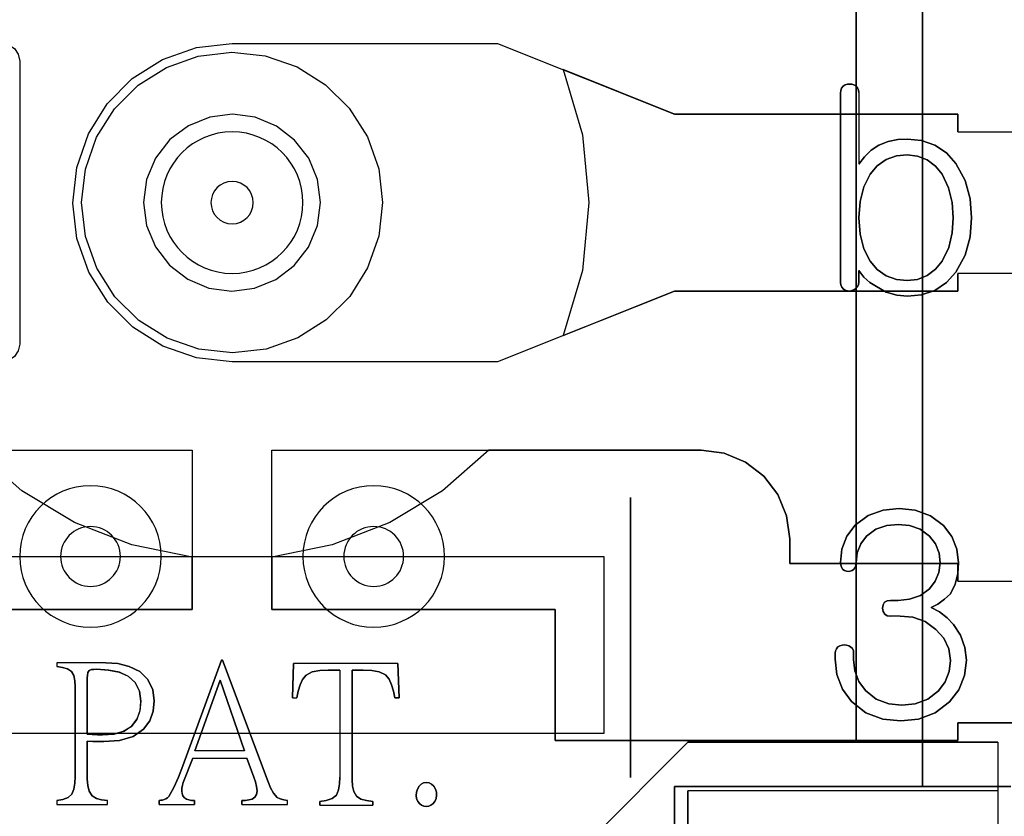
# Model space of a CAD drawing. Header units: millimetres. Extents: x 0 to 1524, y 0 to 1016.
# Tile 149 of 256: x 698.59 to 704.16, y 410.94 to 415.44. Entities that reach past the tile are written whole.
import ezdxf

# ---------------------------------------------------------------- set-up
doc = ezdxf.new("R2010")
doc.units = ezdxf.units.MM
doc.header["$LTSCALE"] = 83.82
doc.layers.get('0').update_dxf_attribs({"linetype": 'CONTINUOUS'})

msp = doc.modelspace()

# ---------------------------------------------------------------- linework, layer by layer
at = {"color": 7, "linetype": 'CONTINUOUS'}
for p, q in [((703.6944, 411.1067), (703.6944, 417.7067)), ((703.6944, 417.7067), (703.6944, 411.1067)), ((703.3194, 417.4567), (703.3194, 411.3567)), ((703.3194, 411.3567), (703.3194, 417.4567)), ((699.7944, 415.3067), (701.2944, 415.3067)), ((701.2944, 415.3067), (702.2944, 414.9067)), ((698.5944, 415.2067), (698.5944, 413.6067)), ((702.2944, 414.9067), (701.6646, 415.1586)), ((703.2314, 413.956), (703.2314, 415.0261)), ((703.2314, 415.0261), (703.2314, 413.956)), ((702.2944, 414.9067), (703.8944, 414.9067)), ((703.8944, 414.9067), (702.2944, 414.9067)), ((703.8944, 414.9067), (703.8944, 414.8067)), ((703.8944, 414.8067), (703.8944, 414.9067)), ((703.3351, 414.0222), (703.3351, 413.9567)), ((703.3351, 413.9567), (703.3351, 414.0222)), ((703.8944, 414.0067), (703.8944, 413.9067)), ((703.8944, 413.9067), (703.8944, 414.0067)), ((702.2944, 413.9067), (701.2944, 413.5067)), ((701.6646, 413.6547), (702.2944, 413.9067)), ((703.8944, 413.9067), (702.2944, 413.9067)), ((702.2944, 413.9067), (703.8944, 413.9067)), ((701.2944, 413.5067), (699.7944, 413.5067)), ((697.1444, 413.0067), (699.5694, 413.0067)), ((699.5694, 413.0067), (699.5694, 412.1067)), ((700.0194, 413.0067), (702.4444, 413.0067)), ((700.0194, 412.1067), (700.0194, 413.0067)), ((702.4444, 413.0067), (701.2446, 413.0067)), ((702.0444, 411.1567), (702.0444, 412.7401)), ((702.0444, 412.7401), (702.0444, 411.1567)), ((702.9444, 412.5067), (702.9444, 412.3667)), ((702.9444, 412.3667), (702.9444, 412.5067)), ((698.5694, 412.4067), (699.3694, 412.4067)), ((699.3694, 412.4067), (700.2194, 412.4067)), ((700.2194, 412.4067), (701.0194, 412.4067)), ((701.0194, 412.4067), (701.8944, 412.4067)), ((701.8944, 412.4067), (701.8944, 411.4067)), ((699.5694, 412.1067), (699.5694, 412.4035)), ((700.0194, 412.4035), (700.0194, 412.1067)), ((702.9444, 412.3667), (703.8944, 412.3667)), ((703.8944, 412.3667), (702.9444, 412.3667)), ((703.8944, 412.3667), (703.8944, 412.2667)), ((703.8944, 412.2667), (703.8944, 412.3667)), ((703.5131, 412.1585), (703.5569, 412.1585)), ((703.5569, 412.1585), (703.5131, 412.1585)), ((697.9694, 412.1067), (699.5694, 412.1067)), ((699.5694, 412.1067), (697.9694, 412.1067)), ((701.6194, 412.1067), (700.0194, 412.1067)), ((700.0194, 412.1067), (701.6194, 412.1067)), ((701.6194, 411.3667), (701.6194, 412.1067)), ((701.6194, 412.1067), (701.6194, 411.3667)), ((703.2018, 411.8259), (703.2018, 411.8592)), ((703.2018, 411.8592), (703.2018, 411.8259)), ((703.3055, 411.8592), (703.3055, 411.8242)), ((703.3055, 411.8242), (703.3055, 411.8592)), ((699.7354, 411.8198), (699.7397, 411.8198)), ((699.7397, 411.8198), (699.7354, 411.8198)), ((700.1352, 411.6066), (700.1416, 411.8014)), ((700.1416, 411.8014), (700.1352, 411.6066)), ((700.7316, 411.8014), (700.738, 411.6066)), ((700.738, 411.6066), (700.7316, 411.8014)), ((700.4028, 411.7645), (700.3375, 411.7645)), ((700.3375, 411.7645), (700.4028, 411.7645)), ((700.4725, 411.7645), (700.4725, 411.1431)), ((700.5357, 411.7645), (700.4725, 411.7645)), ((700.4725, 411.7645), (700.5357, 411.7645)), ((700.4725, 411.1431), (700.4725, 411.7645)), ((698.9763, 411.4019), (698.9763, 411.7185)), ((698.9763, 411.7185), (698.9763, 411.4019)), ((698.9078, 411.1625), (698.9078, 411.6707)), ((698.9078, 411.6707), (698.9078, 411.1625)), ((700.738, 411.6066), (700.7142, 411.6066)), ((700.7142, 411.6066), (700.738, 411.6066)), ((703.8944, 411.4667), (703.8944, 411.3667)), ((703.8944, 411.3667), (703.8944, 411.4667)), ((701.8944, 411.4067), (697.6944, 411.4067)), ((698.9763, 411.3627), (698.9763, 411.1473)), ((698.9763, 411.1473), (698.9763, 411.3627)), ((703.8944, 411.3667), (701.6194, 411.3667)), ((701.6194, 411.3667), (703.8944, 411.3667)), ((702.3694, 411.3567), (701.7694, 410.7567)), ((701.7694, 410.7567), (702.3694, 411.3567)), ((704.1194, 411.3567), (702.3694, 411.3567)), ((702.3694, 411.3567), (703.3194, 411.3567)), ((703.3194, 411.3567), (704.1194, 411.3567)), ((702.2944, 410.0067), (702.2944, 411.1067)), ((702.2944, 411.1067), (703.6944, 411.1067)), ((702.3694, 410.0817), (702.3694, 411.0817)), ((702.3694, 411.0817), (702.3694, 410.8817)), ((703.6944, 411.1067), (704.1944, 411.1067)), ((699.3828, 411.0046), (699.3828, 411.0264)), ((699.3828, 411.0264), (699.3828, 411.0046)), ((699.5819, 411.0264), (699.5819, 411.0046)), ((699.5819, 411.0046), (699.5819, 411.0264)), ((699.8485, 411.0046), (699.8485, 411.0264)), ((699.8485, 411.0264), (699.8485, 411.0046)), ((700.2896, 411.0004), (700.2896, 411.0222)), ((700.2896, 411.0222), (700.2896, 411.0004)), ((700.5889, 411.0222), (700.5889, 411.0004)), ((700.5889, 411.0004), (700.5889, 411.0222))]:
    msp.add_line(p, q, dxfattribs=at)
at = {"color": 6, "linetype": 'CONTINUOUS'}
for p, q in [((703.3351, 415.0289), (703.3351, 414.6238)), ((703.3351, 415.0289), (703.3351, 414.6238)), ((703.8944, 414.8067), (704.7744, 414.8067)), ((703.8944, 414.8067), (704.7744, 414.8067)), ((704.7744, 414.0067), (703.8944, 414.0067)), ((704.7744, 414.0067), (703.8944, 414.0067)), ((697.6944, 412.4067), (701.8944, 412.4067)), ((703.8944, 412.2667), (704.7744, 412.2667)), ((703.8944, 412.2667), (704.7744, 412.2667)), ((703.568, 412.0696), (703.5131, 412.0696)), ((703.568, 412.0696), (703.5131, 412.0696)), ((698.8044, 411.8056), (698.8044, 411.7838)), ((699.0808, 411.8056), (698.8044, 411.8056)), ((698.8044, 411.8056), (698.8044, 411.7838)), ((699.0808, 411.8056), (698.8044, 411.8056)), ((699.5156, 411.2223), (699.7354, 411.8198)), ((699.7354, 411.8198), (699.5156, 411.2223)), ((699.7397, 411.8198), (699.9977, 411.1331)), ((699.9977, 411.1331), (699.7397, 411.8198)), ((700.7316, 411.8014), (700.1416, 411.8014)), ((700.7316, 411.8014), (700.1416, 411.8014)), ((700.4028, 411.7645), (700.4028, 411.1583)), ((700.4028, 411.7645), (700.4028, 411.1583)), ((699.583, 411.3073), (699.7266, 411.7066)), ((699.7266, 411.7066), (699.583, 411.3073)), ((699.7266, 411.7066), (699.8639, 411.3073)), ((699.8639, 411.3073), (699.7266, 411.7066)), ((700.1352, 411.6066), (700.1602, 411.6066)), ((700.1352, 411.6066), (700.1602, 411.6066)), ((703.8944, 411.4667), (704.7744, 411.4667)), ((704.7744, 411.4667), (703.8944, 411.4667)), ((704.1194, 411.3567), (704.1194, 411.0817)), ((699.8639, 411.3073), (699.583, 411.3073)), ((699.8639, 411.3073), (699.583, 411.3073)), ((699.5732, 411.2669), (699.5188, 411.1288)), ((699.5188, 411.1288), (699.5732, 411.2669)), ((699.5732, 411.2669), (699.8779, 411.2669)), ((699.5732, 411.2669), (699.8779, 411.2669)), ((699.9171, 411.1592), (699.8779, 411.2669)), ((699.8779, 411.2669), (699.9171, 411.1592)), ((702.2944, 411.1067), (702.2944, 409.5067)), ((704.1944, 411.1067), (702.2944, 411.1067)), ((704.1194, 411.0817), (702.3694, 411.0817)), ((704.1194, 411.0817), (704.1194, 410.0817)), ((704.1194, 411.0817), (704.1194, 410.8817)), ((698.8044, 411.0264), (698.8044, 411.0046)), ((698.8044, 411.0264), (698.8044, 411.0046)), ((699.0906, 411.0046), (699.0906, 411.0264)), ((699.0906, 411.0046), (699.0906, 411.0264)), ((700.1065, 411.0046), (700.1065, 411.0264)), ((700.1065, 411.0046), (700.1065, 411.0264)), ((698.8044, 411.0046), (699.0906, 411.0046)), ((698.8044, 411.0046), (699.0906, 411.0046)), ((699.3828, 411.0046), (699.5819, 411.0046)), ((699.3828, 411.0046), (699.5819, 411.0046)), ((699.8485, 411.0046), (700.1065, 411.0046)), ((699.8485, 411.0046), (700.1065, 411.0046)), ((700.2896, 411.0004), (700.5889, 411.0004)), ((700.2896, 411.0004), (700.5889, 411.0004))]:
    msp.add_line(p, q, dxfattribs=at)
at = {"color": 7, "linetype": 'CONTINUOUS'}
for points in [[(698.4944, 415.3067), (698.533, 415.2989), (698.5651, 415.2774), (698.5867, 415.2452), (698.5944, 415.2067)], [(699.7944, 413.5067), (699.5937, 413.5293), (699.4035, 413.596), (699.2332, 413.703), (699.092, 413.844), (698.9846, 414.0138), (698.9175, 414.2041), (698.8944, 414.4044), (698.9165, 414.6047), (698.9824, 414.7949), (699.0889, 414.9655), (699.2302, 415.1079), (699.4014, 415.2163), (699.5928, 415.2838), (699.7944, 415.3067)], [(698.9444, 414.4067), (698.9659, 414.5966), (699.0289, 414.7761), (699.13, 414.9368), (699.2629, 415.07), (699.4231, 415.1713), (699.6027, 415.2348), (699.7921, 415.2566), (699.9814, 415.2358), (700.1611, 415.1735), (700.322, 415.0731), (700.4564, 414.9398), (700.5589, 414.7781), (700.6227, 414.5973), (700.6444, 414.4067)], [(701.6646, 415.1586), (701.7734, 414.7896), (701.8101, 414.4067), (701.7734, 414.0237), (701.6646, 413.6547)], [(703.2465, 415.0648), (703.2576, 415.0718), (703.2702, 415.0759), (703.2833, 415.077)], [(703.2833, 415.077), (703.2702, 415.0759), (703.2576, 415.0718), (703.2465, 415.0648)], [(703.2833, 415.077), (703.2957, 415.0758), (703.3075, 415.0722), (703.3185, 415.0661)], [(703.3185, 415.0661), (703.3075, 415.0722), (703.2957, 415.0758), (703.2833, 415.077)], [(703.2314, 415.0261), (703.2328, 415.0402), (703.2377, 415.0535), (703.2465, 415.0648)], [(703.2465, 415.0648), (703.2377, 415.0535), (703.2328, 415.0402), (703.2314, 415.0261)], [(703.3185, 415.0661), (703.3278, 415.0557), (703.3335, 415.0428), (703.3351, 415.0289)], [(703.3351, 415.0289), (703.3335, 415.0428), (703.3278, 415.0557), (703.3185, 415.0661)], [(700.2944, 414.4067), (700.2773, 414.5364), (700.2271, 414.6572), (700.1477, 414.7604), (700.045, 414.8393), (699.925, 414.8893), (699.7964, 414.9066), (699.6677, 414.8903), (699.5472, 414.8413), (699.4433, 414.7626), (699.3625, 414.6587), (699.3116, 414.5369), (699.2944, 414.4067)], [(700.6444, 414.4067), (700.6229, 414.2167), (700.5599, 414.0372), (700.4588, 413.8765), (700.3259, 413.7433), (700.1657, 413.642), (699.9861, 413.5786), (699.7967, 413.5567), (699.6073, 413.5775), (699.4277, 413.6398), (699.2668, 413.7402), (699.1324, 413.8735), (699.0299, 414.0352), (698.966, 414.216), (698.9444, 414.4067)], [(699.2944, 414.4067), (699.3115, 414.2769), (699.3617, 414.1562), (699.4411, 414.0529), (699.5438, 413.974), (699.6638, 413.924), (699.7924, 413.9067), (699.9211, 413.923), (700.0416, 413.972), (700.1455, 414.0507), (700.2262, 414.1547), (700.2771, 414.2765), (700.2944, 414.4067)], [(703.2481, 413.9175), (703.2386, 413.9284), (703.2331, 413.9417), (703.2314, 413.956)], [(703.2314, 413.956), (703.2331, 413.9417), (703.2386, 413.9284), (703.2481, 413.9175)], [(703.3185, 413.9208), (703.3077, 413.9137), (703.296, 413.909), (703.2833, 413.9067)], [(703.2833, 413.9067), (703.296, 413.909), (703.3077, 413.9137), (703.3185, 413.9208)], [(698.5944, 413.6067), (698.5867, 413.5681), (698.5651, 413.5359), (698.533, 413.5144), (698.4944, 413.5067)], [(699.5694, 412.4035), (699.2284, 412.472), (698.9041, 412.5982), (698.6065, 412.7782), (698.3442, 413.0067)], [(701.2446, 413.0067), (700.9823, 412.7782), (700.6846, 412.5982), (700.3604, 412.472), (700.0194, 412.4035)], [(702.4444, 413.0067), (702.5741, 412.9895), (702.6946, 412.9395), (702.7979, 412.8602), (702.8773, 412.7569), (702.9273, 412.6364), (702.9444, 412.5067)], [(702.9444, 412.5067), (702.9273, 412.6364), (702.8773, 412.7569), (702.7979, 412.8602), (702.6947, 412.9395), (702.5742, 412.9895), (702.4444, 413.0067)], [(703.2449, 412.3337), (703.2373, 412.3454), (703.2328, 412.3586), (703.2314, 412.3724)], [(703.2314, 412.3724), (703.2328, 412.3586), (703.2373, 412.3454), (703.2449, 412.3337)], [(703.3203, 412.3719), (703.3188, 412.3581), (703.3139, 412.345), (703.3055, 412.3337)], [(703.3055, 412.3337), (703.3139, 412.345), (703.3188, 412.3581), (703.3203, 412.3719)], [(703.7335, 412.2233), (703.7671, 412.2663), (703.7879, 412.3165), (703.7944, 412.3703)], [(703.7944, 412.3703), (703.7879, 412.3165), (703.7671, 412.2663), (703.7335, 412.2233)], [(703.8981, 412.3701), (703.8937, 412.3098), (703.8793, 412.2508), (703.8537, 412.1955)], [(703.8537, 412.1955), (703.8793, 412.2508), (703.8937, 412.3098), (703.8981, 412.3701)], [(703.2759, 412.3215), (703.2645, 412.3226), (703.2539, 412.3268), (703.2449, 412.3337)], [(703.2449, 412.3337), (703.2539, 412.3268), (703.2645, 412.3226), (703.2759, 412.3215)], [(703.3055, 412.3337), (703.2969, 412.3269), (703.2868, 412.3226), (703.2759, 412.3215)], [(703.2759, 412.3215), (703.2868, 412.3226), (703.2969, 412.3269), (703.3055, 412.3337)], [(703.8537, 412.1955), (703.8184, 412.1644), (703.7821, 412.1378), (703.7444, 412.1175)], [(703.7444, 412.1175), (703.7821, 412.1378), (703.8184, 412.1644), (703.8537, 412.1955)], [(703.4694, 412.1148), (703.4718, 412.1328), (703.4804, 412.1477), (703.4953, 412.1562), (703.5131, 412.1585)], [(703.5131, 412.1585), (703.4951, 412.1561), (703.4802, 412.1475), (703.4717, 412.1326), (703.4694, 412.1148)], [(703.2888, 411.8955), (703.2984, 411.8856), (703.304, 411.8729), (703.3055, 411.8592)], [(703.3055, 411.8592), (703.304, 411.8729), (703.2984, 411.8856), (703.2888, 411.8955)], [(698.9763, 411.7185), (698.9771, 411.7348), (698.9802, 411.7498), (698.9873, 411.7621)], [(698.9873, 411.7621), (698.9802, 411.7498), (698.9771, 411.7348), (698.9763, 411.7185)], [(700.3375, 411.7645), (700.2902, 411.7621), (700.2474, 411.7536), (700.2124, 411.7351)], [(700.2124, 411.7351), (700.2474, 411.7536), (700.2902, 411.7621), (700.3375, 411.7645)], [(698.9763, 411.1473), (698.9788, 411.1113), (698.9872, 411.0791), (699.0036, 411.0536)], [(699.0036, 411.0536), (698.9872, 411.0791), (698.9788, 411.1113), (698.9763, 411.1473)], [(699.5188, 411.1288), (699.514, 411.1139), (699.5111, 411.0978), (699.5101, 411.0809)], [(699.5101, 411.0809), (699.5111, 411.0978), (699.514, 411.1139), (699.5188, 411.1288)], [(700.4725, 411.1431), (700.4745, 411.1086), (700.4818, 411.0773), (700.4965, 411.0517)], [(700.4965, 411.0517), (700.4818, 411.0773), (700.4745, 411.1086), (700.4725, 411.1431)], [(700.8509, 411.1081), (700.8619, 411.1191), (700.8757, 411.1264), (700.8912, 411.1288)], [(700.8912, 411.1288), (700.8757, 411.1264), (700.8619, 411.1191), (700.8509, 411.1081)], [(700.8912, 411.1288), (700.9072, 411.1263), (700.9216, 411.1189), (700.9336, 411.1081)], [(700.9336, 411.1081), (700.9216, 411.1189), (700.9072, 411.1263), (700.8912, 411.1288)], [(699.9084, 411.0351), (699.9233, 411.0454), (699.9328, 411.0617), (699.9356, 411.0809)], [(699.9356, 411.0809), (699.9328, 411.0617), (699.9233, 411.0454), (699.9084, 411.0351)], [(699.3828, 411.0264), (699.3922, 411.0281), (699.4017, 411.0299), (699.4111, 411.0319)], [(699.4111, 411.0319), (699.4017, 411.0299), (699.3922, 411.0281), (699.3828, 411.0264)], [(700.0499, 411.0449), (700.0664, 411.0358), (700.0857, 411.0301), (700.1065, 411.0264)], [(700.1065, 411.0264), (700.0857, 411.0301), (700.0664, 411.0358), (700.0499, 411.0449)], [(700.4965, 411.0517), (700.5218, 411.0355), (700.5535, 411.0265), (700.5889, 411.0222)], [(700.5889, 411.0222), (700.5535, 411.0265), (700.5218, 411.0355), (700.4965, 411.0517)], [(700.8912, 410.9938), (700.8778, 410.9955), (700.8652, 411.0003), (700.8541, 411.008)], [(700.8541, 411.008), (700.8652, 411.0003), (700.8778, 410.9955), (700.8912, 410.9938)], [(700.9292, 411.008), (700.9177, 411.0006), (700.9049, 410.9956), (700.8912, 410.9938)], [(700.8912, 410.9938), (700.9049, 410.9956), (700.9177, 411.0006), (700.9292, 411.008)]]:
    msp.add_lwpolyline(points, dxfattribs=at)
at = {"color": 6, "linetype": 'CONTINUOUS'}
for points in [[(703.4488, 414.7317), (703.5009, 414.7518), (703.5555, 414.7627), (703.6108, 414.7659)], [(703.6108, 414.7659), (703.5555, 414.7627), (703.5009, 414.7518), (703.4488, 414.7317)], [(703.6108, 414.7659), (703.6896, 414.7581), (703.7644, 414.7322), (703.83, 414.6876), (703.8833, 414.6286)], [(703.8833, 414.6286), (703.83, 414.6876), (703.7644, 414.7322), (703.6896, 414.7581), (703.6108, 414.7659)], [(703.3351, 414.6238), (703.3664, 414.6661), (703.4044, 414.7028), (703.4488, 414.7317)], [(703.4488, 414.7317), (703.4044, 414.7028), (703.3664, 414.6661), (703.3351, 414.6238)], [(703.3999, 414.5671), (703.4392, 414.6143), (703.4891, 414.65), (703.5469, 414.6707), (703.608, 414.677)], [(703.608, 414.677), (703.5469, 414.6707), (703.4891, 414.65), (703.4392, 414.6143), (703.3999, 414.5671)], [(703.608, 414.677), (703.6669, 414.6701), (703.7218, 414.6484), (703.7684, 414.6126), (703.8053, 414.5671)], [(703.8053, 414.5671), (703.7684, 414.6126), (703.7218, 414.6484), (703.6669, 414.6701), (703.608, 414.677)], [(703.8833, 414.6286), (703.9356, 414.5323), (703.9639, 414.4273), (703.9722, 414.3198)], [(703.9722, 414.3198), (703.9639, 414.4273), (703.9356, 414.5323), (703.8833, 414.6286)], [(703.3351, 414.3208), (703.3419, 414.4125), (703.3635, 414.4958), (703.3999, 414.5671)], [(703.3999, 414.5671), (703.3634, 414.4957), (703.3419, 414.4124), (703.3351, 414.3208)], [(703.8053, 414.5671), (703.8424, 414.4903), (703.8626, 414.4069), (703.8685, 414.3208)], [(703.8685, 414.3208), (703.8626, 414.407), (703.8424, 414.4904), (703.8053, 414.5671)], [(703.3999, 414.0759), (703.3638, 414.146), (703.3421, 414.2288), (703.3351, 414.3208)], [(703.3351, 414.3208), (703.3421, 414.2287), (703.3639, 414.1459), (703.3999, 414.0759)], [(703.8685, 414.3208), (703.8627, 414.2363), (703.8427, 414.1533), (703.8053, 414.0759)], [(703.8053, 414.0759), (703.8427, 414.1533), (703.8627, 414.2363), (703.8685, 414.3208)], [(703.9722, 414.3198), (703.9638, 414.2133), (703.9353, 414.1095), (703.8833, 414.0143)], [(703.8833, 414.0143), (703.9353, 414.1095), (703.9638, 414.2133), (703.9722, 414.3198)], [(703.608, 413.9659), (703.5469, 413.9722), (703.4891, 413.993), (703.4392, 414.0287), (703.3999, 414.0759)], [(703.3999, 414.0759), (703.4392, 414.0287), (703.4891, 413.993), (703.5469, 413.9722), (703.608, 413.9659)], [(703.8053, 414.0759), (703.7686, 414.0299), (703.7219, 413.9942), (703.6669, 413.9726), (703.608, 413.9659)], [(703.608, 413.9659), (703.6669, 413.9726), (703.7219, 413.9942), (703.7686, 414.0299), (703.8053, 414.0759)], [(703.4349, 413.9317), (703.3966, 413.9557), (703.3625, 413.9857), (703.3351, 414.0222)], [(703.3351, 414.0222), (703.3625, 413.9857), (703.3966, 413.9557), (703.4349, 413.9317)], [(703.8833, 414.0143), (703.83, 413.9553), (703.7644, 413.9108), (703.6896, 413.8849), (703.6108, 413.877)], [(703.6108, 413.877), (703.6896, 413.8849), (703.7644, 413.9108), (703.83, 413.9553), (703.8833, 414.0143)], [(703.2833, 413.9067), (703.2702, 413.9078), (703.2581, 413.9113), (703.2481, 413.9175)], [(703.2481, 413.9175), (703.2581, 413.9113), (703.2702, 413.9078), (703.2833, 413.9067)], [(703.3351, 413.9567), (703.3334, 413.9432), (703.3277, 413.9308), (703.3185, 413.9208)], [(703.3185, 413.9208), (703.3277, 413.9308), (703.3334, 413.9432), (703.3351, 413.9567)], [(703.6108, 413.877), (703.5489, 413.8827), (703.4893, 413.9009), (703.4349, 413.9317)], [(703.4349, 413.9317), (703.4893, 413.9009), (703.5489, 413.8827), (703.6108, 413.877)], [(703.3141, 412.5828), (703.3874, 412.6378), (703.4731, 412.6683), (703.5631, 412.677)], [(703.5631, 412.677), (703.4731, 412.6683), (703.3874, 412.6378), (703.3141, 412.5828)], [(703.5631, 412.677), (703.6539, 412.6679), (703.7402, 412.637), (703.8141, 412.5819)], [(703.8141, 412.5819), (703.7402, 412.637), (703.6539, 412.6679), (703.5631, 412.677)], [(703.2314, 412.3724), (703.2399, 412.4487), (703.2676, 412.5207), (703.3141, 412.5828)], [(703.3141, 412.5828), (703.2676, 412.5207), (703.2399, 412.4487), (703.2314, 412.3724)], [(703.5574, 412.5881), (703.4929, 412.5821), (703.4311, 412.561), (703.378, 412.5222)], [(703.378, 412.5222), (703.4311, 412.561), (703.4929, 412.5821), (703.5574, 412.5881)], [(703.7335, 412.5217), (703.6817, 412.5603), (703.6211, 412.5819), (703.5574, 412.5881)], [(703.5574, 412.5881), (703.6211, 412.5819), (703.6817, 412.5603), (703.7335, 412.5217)], [(703.8141, 412.5819), (703.8607, 412.5196), (703.8892, 412.4473), (703.8981, 412.3701)], [(703.8981, 412.3701), (703.8892, 412.4473), (703.8607, 412.5196), (703.8141, 412.5819)], [(703.378, 412.5222), (703.3456, 412.4778), (703.3264, 412.4264), (703.3203, 412.3719)], [(703.3203, 412.3719), (703.3264, 412.4264), (703.3456, 412.4778), (703.378, 412.5222)], [(703.7944, 412.3703), (703.788, 412.4255), (703.7674, 412.4773), (703.7335, 412.5217)], [(703.7335, 412.5217), (703.7674, 412.4773), (703.788, 412.4255), (703.7944, 412.3703)], [(703.5569, 412.1585), (703.6219, 412.1647), (703.6826, 412.1858), (703.7335, 412.2233)], [(703.7335, 412.2233), (703.6825, 412.1857), (703.6218, 412.1647), (703.5569, 412.1585)], [(703.5131, 412.0696), (703.4958, 412.0718), (703.481, 412.0802), (703.472, 412.0955), (703.4694, 412.1148)], [(703.4694, 412.1148), (703.4721, 412.0952), (703.4813, 412.08), (703.496, 412.0717), (703.5131, 412.0696)], [(703.7444, 412.1175), (703.7913, 412.0927), (703.8334, 412.0604), (703.8701, 412.0224)], [(703.8701, 412.0224), (703.8334, 412.0604), (703.7913, 412.0927), (703.7444, 412.1175)], [(703.7694, 411.9937), (703.7099, 412.038), (703.6406, 412.0626), (703.568, 412.0696)], [(703.568, 412.0696), (703.6406, 412.0626), (703.7099, 412.038), (703.7694, 411.9937)], [(703.8701, 412.0224), (703.9102, 411.9614), (703.9346, 411.8926), (703.9425, 411.8198)], [(703.9425, 411.8198), (703.9346, 411.8926), (703.9102, 411.9614), (703.8701, 412.0224)], [(703.8537, 411.8185), (703.8443, 411.8849), (703.815, 411.945), (703.7694, 411.9937)], [(703.7694, 411.9937), (703.815, 411.945), (703.8443, 411.8849), (703.8537, 411.8185)], [(703.2168, 411.8955), (703.2283, 411.9019), (703.2406, 411.9055), (703.2537, 411.9067)], [(703.2537, 411.9067), (703.2406, 411.9055), (703.2283, 411.9019), (703.2168, 411.8955)], [(703.2537, 411.9067), (703.2662, 411.9054), (703.2779, 411.9018), (703.2888, 411.8955)], [(703.2888, 411.8955), (703.2779, 411.9018), (703.2662, 411.9054), (703.2537, 411.9067)], [(703.2018, 411.8592), (703.2032, 411.8726), (703.2081, 411.8852), (703.2168, 411.8955)], [(703.2168, 411.8955), (703.2081, 411.8852), (703.2032, 411.8726), (703.2018, 411.8592)], [(699.0808, 411.8056), (699.1486, 411.801), (699.2136, 411.7852), (699.2723, 411.7556)], [(699.2723, 411.7556), (699.2136, 411.7853), (699.1486, 411.801), (699.0808, 411.8056)], [(703.2939, 411.5865), (703.2423, 411.6573), (703.2115, 411.7391), (703.2018, 411.8259)], [(703.2018, 411.8259), (703.2115, 411.7391), (703.2423, 411.6573), (703.2939, 411.5865)], [(703.3055, 411.8242), (703.3126, 411.7607), (703.3351, 411.7007), (703.3726, 411.6483)], [(703.3726, 411.6483), (703.3351, 411.7007), (703.3126, 411.7607), (703.3055, 411.8242)], [(703.7849, 411.6465), (703.823, 411.6971), (703.8462, 411.7558), (703.8537, 411.8185)], [(703.8537, 411.8185), (703.8462, 411.7558), (703.823, 411.6971), (703.7849, 411.6465)], [(703.9425, 411.8198), (703.9321, 411.7338), (703.8996, 411.6536), (703.8472, 411.5847)], [(703.8472, 411.5847), (703.8996, 411.6536), (703.9321, 411.7338), (703.9425, 411.8198)], [(698.8871, 411.7567), (698.8639, 411.7707), (698.8356, 411.7788), (698.8044, 411.7838)], [(698.8044, 411.7838), (698.8356, 411.7788), (698.8639, 411.7707), (698.8871, 411.7567)], [(698.9078, 411.6707), (698.9062, 411.7034), (698.9004, 411.7329), (698.8871, 411.7567)], [(698.8871, 411.7567), (698.9004, 411.7329), (698.9062, 411.7034), (698.9078, 411.6707)], [(698.9873, 411.7621), (698.9993, 411.7667), (699.013, 411.7682), (699.0276, 411.7687)], [(699.0276, 411.7687), (699.013, 411.7682), (698.9993, 411.7667), (698.9873, 411.7621)], [(699.0276, 411.7687), (699.0968, 411.7646), (699.1565, 411.7522), (699.2076, 411.7292), (699.2473, 411.6934), (699.2714, 411.6451), (699.2789, 411.5879)], [(699.2789, 411.5879), (699.2716, 411.6444), (699.2481, 411.6924), (699.2091, 411.7283), (699.1581, 411.7517), (699.0979, 411.7645), (699.0276, 411.7687)], [(699.2723, 411.7556), (699.3187, 411.711), (699.3467, 411.6535), (699.355, 411.5902)], [(699.355, 411.5902), (699.3467, 411.6535), (699.3187, 411.711), (699.2723, 411.7556)], [(700.6608, 411.7372), (700.6257, 411.7545), (700.583, 411.7622), (700.5357, 411.7645)], [(700.5357, 411.7645), (700.583, 411.7622), (700.6257, 411.7545), (700.6608, 411.7372)], [(700.7142, 411.6066), (700.7061, 411.6458), (700.6954, 411.6815), (700.6808, 411.7128), (700.6608, 411.7372)], [(700.6608, 411.7372), (700.6808, 411.7128), (700.6954, 411.6815), (700.7061, 411.6458), (700.7142, 411.6066)], [(700.2124, 411.7351), (700.1929, 411.7112), (700.179, 411.6802), (700.1684, 411.6452), (700.1602, 411.6066)], [(700.1602, 411.6066), (700.1684, 411.6452), (700.179, 411.6802), (700.1929, 411.7112), (700.2124, 411.7351)], [(703.3726, 411.6483), (703.4327, 411.6007), (703.5038, 411.5737), (703.5789, 411.5659)], [(703.5789, 411.5659), (703.5038, 411.5737), (703.4327, 411.6007), (703.3726, 411.6483)], [(703.5789, 411.5659), (703.6536, 411.5736), (703.7245, 411.5998), (703.7849, 411.6465)], [(703.7849, 411.6465), (703.7245, 411.5998), (703.6536, 411.5736), (703.5789, 411.5659)], [(699.2789, 411.5879), (699.2736, 411.5331), (699.2561, 411.4843), (699.2239, 411.4443), (699.1786, 411.4169), (699.1244, 411.4021), (699.0624, 411.3975)], [(699.0624, 411.3975), (699.1283, 411.4028), (699.184, 411.4193), (699.2284, 411.4484), (699.2584, 411.4886), (699.2742, 411.5357), (699.2789, 411.5879)], [(699.355, 411.5902), (699.3489, 411.5324), (699.3287, 411.4777), (699.2941, 411.4303)], [(699.2941, 411.4303), (699.3287, 411.4777), (699.3489, 411.5324), (699.355, 411.5902)], [(703.5722, 411.477), (703.4711, 411.4875), (703.3751, 411.5229), (703.2939, 411.5865)], [(703.2939, 411.5865), (703.3751, 411.5229), (703.4711, 411.4875), (703.5722, 411.477)], [(703.8472, 411.5847), (703.7666, 411.5226), (703.672, 411.4873), (703.5722, 411.477)], [(703.5722, 411.477), (703.672, 411.4873), (703.7666, 411.5226), (703.8472, 411.5847)], [(699.2941, 411.4303), (699.2347, 411.3895), (699.1578, 411.3672), (699.07, 411.3606)], [(699.07, 411.3606), (699.1577, 411.3672), (699.2347, 411.3895), (699.2941, 411.4303)], [(699.0624, 411.3975), (699.0331, 411.398), (699.0044, 411.3993), (698.9763, 411.4019)], [(698.9763, 411.4019), (699.0044, 411.3993), (699.0331, 411.398), (699.0624, 411.3975)], [(699.07, 411.3606), (699.0383, 411.3608), (699.0071, 411.3613), (698.9763, 411.3627)], [(698.9763, 411.3627), (699.0071, 411.3613), (699.0383, 411.3608), (699.07, 411.3606)], [(699.4361, 411.0504), (699.4657, 411.1013), (699.4912, 411.1593), (699.5156, 411.2223)], [(699.5156, 411.2223), (699.4912, 411.1593), (699.4657, 411.1013), (699.4361, 411.0504)], [(698.8892, 411.0635), (698.9011, 411.092), (698.9064, 411.1256), (698.9078, 411.1625)], [(698.9078, 411.1625), (698.9064, 411.1256), (698.9011, 411.092), (698.8892, 411.0635)], [(699.9356, 411.0809), (699.9327, 411.1065), (699.9259, 411.1326), (699.9171, 411.1592)], [(699.9171, 411.1592), (699.9259, 411.1326), (699.9327, 411.1065), (699.9356, 411.0809)], [(699.9977, 411.1331), (700.0119, 411.099), (700.0287, 411.0688), (700.0499, 411.0449)], [(700.0499, 411.0449), (700.0287, 411.0688), (700.0119, 411.099), (699.9977, 411.1331)], [(700.3833, 411.0582), (700.3959, 411.0869), (700.4013, 411.121), (700.4028, 411.1583)], [(700.4028, 411.1583), (700.4013, 411.121), (700.3959, 411.0869), (700.3833, 411.0582)], [(699.5101, 411.0809), (699.5125, 411.0619), (699.5214, 411.0454), (699.5362, 411.0351)], [(699.5362, 411.0351), (699.5247, 411.0421), (699.5161, 411.0531), (699.5114, 411.0665), (699.5101, 411.0809)], [(700.8346, 411.0559), (700.8361, 411.0743), (700.8416, 411.0921), (700.8509, 411.1081)], [(700.8509, 411.1081), (700.8416, 411.0921), (700.8361, 411.0743), (700.8346, 411.0559)], [(700.9336, 411.1081), (700.9429, 411.0921), (700.9483, 411.0743), (700.9499, 411.0559)], [(700.9499, 411.0559), (700.9483, 411.0743), (700.9429, 411.0921), (700.9336, 411.1081)], [(698.8044, 411.0264), (698.8385, 411.0324), (698.868, 411.0442), (698.8892, 411.0635)], [(698.8892, 411.0635), (698.868, 411.0442), (698.8385, 411.0324), (698.8044, 411.0264)], [(699.0036, 411.0536), (699.0276, 411.0387), (699.0574, 411.0304), (699.0906, 411.0264)], [(699.0906, 411.0264), (699.0574, 411.0304), (699.0276, 411.0387), (699.0036, 411.0536)], [(699.4111, 411.0319), (699.4204, 411.0359), (699.4289, 411.0422), (699.4361, 411.0504)], [(699.4361, 411.0504), (699.4288, 411.0422), (699.4204, 411.0358), (699.4111, 411.0319)], [(699.5362, 411.0351), (699.5503, 411.0304), (699.5657, 411.0279), (699.5819, 411.0264)], [(699.5819, 411.0264), (699.5657, 411.0279), (699.5503, 411.0304), (699.5362, 411.0351)], [(699.8485, 411.0264), (699.8694, 411.028), (699.8894, 411.0305), (699.9084, 411.0351)], [(699.9084, 411.0351), (699.8894, 411.0305), (699.8694, 411.028), (699.8485, 411.0264)], [(700.2896, 411.0222), (700.3265, 411.0276), (700.3588, 411.0388), (700.3833, 411.0582)], [(700.3833, 411.0582), (700.3589, 411.0388), (700.3265, 411.0276), (700.2896, 411.0222)], [(700.8541, 411.008), (700.843, 411.0219), (700.8366, 411.0384), (700.8346, 411.0559)], [(700.8346, 411.0559), (700.8366, 411.0384), (700.843, 411.0219), (700.8541, 411.008)], [(700.9499, 411.0559), (700.9477, 411.0382), (700.9406, 411.0218), (700.9292, 411.008)], [(700.9292, 411.008), (700.9406, 411.0218), (700.9477, 411.0382), (700.9499, 411.0559)]]:
    msp.add_lwpolyline(points, dxfattribs=at)
for centre, start, end in [((699.7944, 414.4067), 0, 180), ((699.7944, 414.4067), 180, 360), ((698.9944, 412.4067), 0, 180), ((700.5944, 412.4067), 0, 180), ((698.9944, 412.4067), 180, 360), ((700.5944, 412.4067), 180, 360)]:
    msp.add_arc(centre, 0.4, start, end, dxfattribs=at)
at = {"color": 7, "linetype": 'CONTINUOUS'}
for centre, radius, start, end in [((699.7944, 414.4067), 0.1197, 0, 180), ((699.7944, 414.4067), 0.1197, 180, 360), ((698.9944, 412.4067), 0.1691, 0, 180), ((700.5944, 412.4067), 0.1691, 0, 180), ((698.9944, 412.4067), 0.1691, 180, 360), ((700.5944, 412.4067), 0.1691, 180, 360)]:
    msp.add_arc(centre, radius, start, end, dxfattribs=at)

doc.saveas('drawing.dxf')
